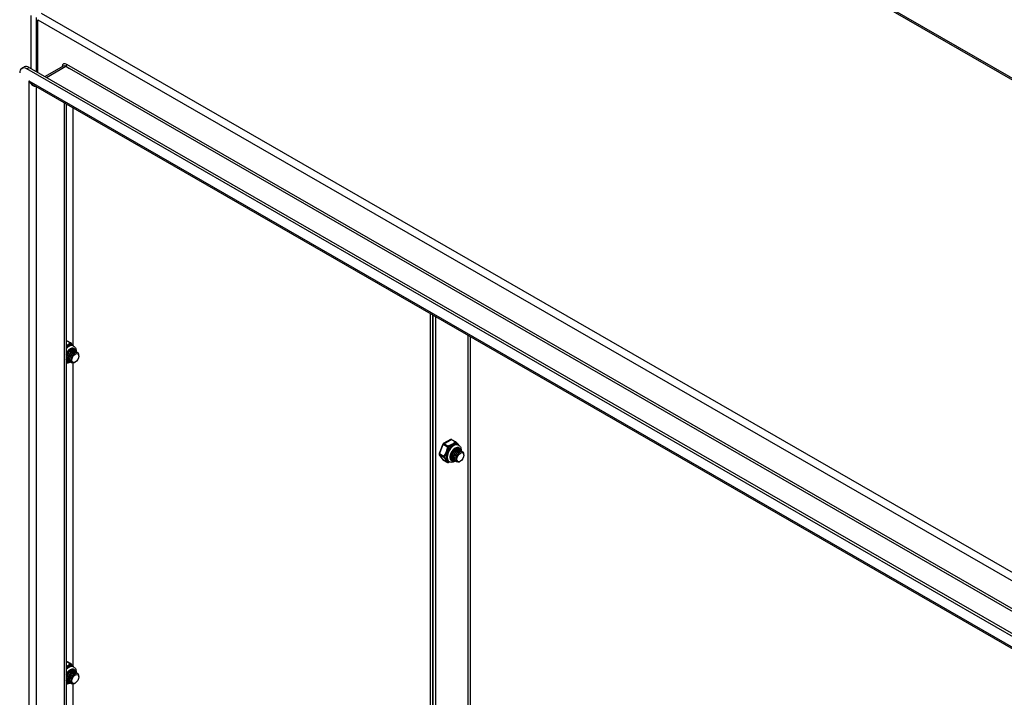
# Model space of a CAD drawing. Header units: inches. Extents: x 18 to 430, y 47 to 208.
# Tile 106 of 108: x 391 to 411, y 167 to 181. Entities that reach past the tile are written whole.
import ezdxf

# ---------------------------------------------------------------- set-up
doc = ezdxf.new("R2010")
doc.units = ezdxf.units.IN
doc.header["$MEASUREMENT"] = 0
doc.layers.add('Visible Edges(ANSI)', color=7, linetype='Continuous', lineweight=25)
doc.layers.add('Visible Tangent Edges(ANSI)', color=7, linetype='Continuous', lineweight=25)

msp = doc.modelspace()

# ---------------------------------------------------------------- linework, layer by layer
at = {"layer": 'Visible Edges(ANSI)'}
for p, q in [((400.269, 185.436), (429.828, 168.414)), ((391.776, 179.492), (391.776, 180.544)), ((391.49, 179.555), (391.538, 179.582)), ((420.284, 163.02), (391.588, 179.545)), ((391.636, 179.573), (420.332, 163.048)), ((392.298, 179.6), (391.944, 179.396)), ((420.198, 162.827), (391.715, 179.229)), ((392.354, 178.861), (392.354, 154.841)), ((392.49, 174.152), (392.49, 178.783)), ((399.465, 159.992), (399.465, 174.767)), ((399.513, 174.739), (399.513, 159.965)), ((399.513, 159.965), (399.513, 174.739)), ((399.561, 174.711), (399.561, 159.937)), ((392.364, 174.249), (392.448, 174.201)), ((392.487, 174.146), (392.501, 174.138)), ((392.367, 173.91), (392.367, 173.924)), ((392.395, 173.894), (392.395, 173.908)), ((392.423, 173.877), (392.423, 173.892)), ((392.434, 174.046), (392.447, 174.053)), ((392.462, 174.03), (392.475, 174.037)), ((392.49, 174.014), (392.502, 174.021)), ((392.497, 174.058), (392.5, 174.057)), ((392.518, 173.998), (392.528, 174.003)), ((392.525, 174.042), (392.528, 174.041)), ((392.553, 174.026), (392.556, 174.025)), ((392.603, 173.942), (392.603, 173.958)), ((392.361, 173.849), (392.354, 173.853)), ((392.367, 173.865), (392.37, 173.863)), ((392.395, 173.849), (392.398, 173.847)), ((392.423, 173.833), (392.426, 173.831)), ((392.451, 173.869), (392.451, 173.876)), ((392.451, 173.817), (392.454, 173.815)), ((392.49, 167.892), (392.49, 173.81)), ((392.535, 173.824), (392.531, 173.822)), ((399.706, 172.224), (399.635, 172.04)), ((399.858, 172.317), (399.715, 172.234)), ((399.878, 172.317), (399.961, 172.269)), ((400.001, 172.213), (400.015, 172.205)), ((399.637, 172.022), (399.709, 171.92)), ((399.853, 171.993), (399.853, 172.004)), ((399.881, 171.977), (399.881, 171.991)), ((399.909, 171.961), (399.909, 171.975)), ((399.948, 172.113), (399.96, 172.12)), ((399.976, 172.097), (399.988, 172.104)), ((399.983, 172.142), (399.986, 172.14)), ((400.004, 172.081), (400.016, 172.088)), ((400.011, 172.126), (400.014, 172.124)), ((400.032, 172.065), (400.041, 172.071)), ((400.039, 172.11), (400.042, 172.108)), ((400.067, 172.094), (400.069, 172.092)), ((400.116, 172.01), (400.116, 172.026)), ((399.715, 171.914), (399.799, 171.866)), ((399.814, 171.889), (399.828, 171.881)), ((399.853, 171.948), (399.856, 171.947)), ((399.881, 171.932), (399.884, 171.931)), ((399.909, 171.916), (399.912, 171.915)), ((399.937, 171.945), (399.937, 171.959)), ((399.937, 171.9), (399.94, 171.899)), ((399.965, 171.936), (399.965, 171.943)), ((399.965, 171.884), (399.967, 171.883)), ((400.048, 171.892), (400.044, 171.889)), ((392.364, 167.99), (392.448, 167.942)), ((392.434, 167.786), (392.447, 167.794)), ((392.462, 167.77), (392.475, 167.778)), ((392.469, 167.815), (392.472, 167.813)), ((392.487, 167.886), (392.501, 167.878)), ((392.49, 167.754), (392.502, 167.761)), ((392.497, 167.799), (392.5, 167.797)), ((392.518, 167.738), (392.528, 167.744)), ((392.525, 167.783), (392.528, 167.781)), ((392.553, 167.767), (392.556, 167.765)), ((392.361, 167.589), (392.354, 167.594)), ((392.367, 167.65), (392.367, 167.664)), ((392.367, 167.606), (392.37, 167.604)), ((392.395, 167.634), (392.395, 167.648)), ((392.395, 167.589), (392.398, 167.588)), ((392.423, 167.618), (392.423, 167.632)), ((392.423, 167.573), (392.426, 167.572)), ((392.451, 167.609), (392.451, 167.616)), ((392.451, 167.557), (392.454, 167.556)), ((392.49, 161.633), (392.49, 167.551)), ((392.535, 167.565), (392.531, 167.562)), ((392.603, 167.683), (392.603, 167.699))]:
    msp.add_line(p, q, dxfattribs=at)
at = {"layer": 'Visible Edges(ANSI)', "flags": 128}
for points in [[(392.354, 173.981), (392.361, 173.994), (392.368, 174.007), (392.377, 174.02), (392.386, 174.031), (392.395, 174.042), (392.405, 174.052), (392.415, 174.061), (392.425, 174.069), (392.436, 174.075), (392.446, 174.08), (392.455, 174.083), (392.464, 174.085), (392.473, 174.086), (392.481, 174.085), (392.488, 174.083), (392.494, 174.081)], [(392.454, 174.196), (392.458, 174.19), (392.464, 174.183), (392.476, 174.168), (392.489, 174.153), (392.495, 174.146), (392.5, 174.138)], [(392.501, 174.138), (392.514, 174.129), (392.526, 174.117), (392.535, 174.104), (392.542, 174.09), (392.547, 174.075), (392.55, 174.059), (392.551, 174.043), (392.551, 174.027)], [(392.434, 174.046), (392.43, 174.043), (392.426, 174.04), (392.421, 174.037), (392.417, 174.033), (392.413, 174.029), (392.409, 174.025), (392.405, 174.021), (392.401, 174.016), (392.398, 174.011), (392.394, 174.006), (392.391, 174), (392.387, 173.995), (392.384, 173.989), (392.382, 173.983), (392.379, 173.977), (392.377, 173.971), (392.374, 173.965), (392.373, 173.959), (392.371, 173.953), (392.37, 173.947), (392.369, 173.941), (392.368, 173.935), (392.368, 173.93), (392.367, 173.924)], [(392.497, 174.058), (392.49, 174.062), (392.481, 174.063), (392.472, 174.063), (392.463, 174.06), (392.453, 174.056), (392.443, 174.051), (392.432, 174.043), (392.422, 174.034), (392.413, 174.024), (392.404, 174.013), (392.396, 174), (392.388, 173.987), (392.382, 173.973), (392.376, 173.959), (392.372, 173.945), (392.369, 173.931), (392.368, 173.917), (392.368, 173.904), (392.369, 173.892), (392.372, 173.881), (392.376, 173.871), (392.381, 173.862), (392.388, 173.855), (392.395, 173.849)], [(392.412, 173.842), (392.401, 173.846), (392.392, 173.851), (392.385, 173.859), (392.378, 173.869), (392.374, 173.881), (392.371, 173.894), (392.37, 173.908), (392.371, 173.924), (392.374, 173.939), (392.378, 173.956), (392.384, 173.972), (392.392, 173.987), (392.4, 174.002), (392.41, 174.016), (392.421, 174.028), (392.432, 174.039), (392.444, 174.048), (392.455, 174.054), (392.466, 174.059), (392.477, 174.061), (392.487, 174.061), (392.497, 174.058), (392.504, 174.054), (392.511, 174.047)], [(392.525, 174.042), (392.518, 174.045), (392.509, 174.047), (392.5, 174.046), (392.491, 174.044), (392.481, 174.04), (392.47, 174.035), (392.46, 174.027), (392.45, 174.018), (392.441, 174.008), (392.432, 173.997), (392.423, 173.984), (392.416, 173.971), (392.409, 173.957), (392.404, 173.943), (392.4, 173.929), (392.397, 173.915), (392.396, 173.901), (392.395, 173.888), (392.397, 173.876), (392.399, 173.865), (392.403, 173.854), (392.409, 173.846), (392.415, 173.839), (392.423, 173.833)], [(392.462, 174.03), (392.458, 174.027), (392.454, 174.024), (392.449, 174.021), (392.445, 174.017), (392.441, 174.013), (392.437, 174.009), (392.433, 174.005), (392.429, 174), (392.425, 173.995), (392.422, 173.99), (392.418, 173.984), (392.415, 173.979), (392.412, 173.973), (392.409, 173.967), (392.407, 173.961), (392.404, 173.955), (392.402, 173.949), (392.4, 173.943), (392.399, 173.937), (392.398, 173.931), (392.397, 173.925), (392.396, 173.919), (392.395, 173.914), (392.395, 173.908)], [(392.44, 173.826), (392.429, 173.83), (392.42, 173.835), (392.412, 173.843), (392.406, 173.853), (392.402, 173.865), (392.399, 173.878), (392.398, 173.892), (392.399, 173.907), (392.402, 173.923), (392.406, 173.94), (392.412, 173.956), (392.42, 173.971), (392.428, 173.986), (392.438, 174), (392.449, 174.012), (392.46, 174.023), (392.471, 174.032), (392.483, 174.038), (392.494, 174.043), (392.505, 174.045), (392.515, 174.045), (392.524, 174.042), (392.532, 174.038), (392.539, 174.031)], [(392.553, 174.026), (392.545, 174.029), (392.537, 174.031), (392.528, 174.03), (392.518, 174.028), (392.508, 174.024), (392.498, 174.018), (392.488, 174.011), (392.478, 174.002), (392.469, 173.992), (392.46, 173.981), (392.451, 173.968), (392.444, 173.955), (392.437, 173.941), (392.432, 173.927), (392.428, 173.913), (392.425, 173.899), (392.423, 173.885), (392.423, 173.872), (392.425, 173.86), (392.427, 173.849), (392.431, 173.838), (392.437, 173.83), (392.443, 173.823), (392.451, 173.817)], [(392.49, 174.014), (392.486, 174.011), (392.481, 174.008), (392.477, 174.005), (392.473, 174.001), (392.469, 173.997), (392.465, 173.993), (392.461, 173.989), (392.457, 173.984), (392.453, 173.979), (392.45, 173.974), (392.446, 173.968), (392.443, 173.963), (392.44, 173.957), (392.437, 173.951), (392.435, 173.945), (392.432, 173.939), (392.43, 173.933), (392.428, 173.927), (392.427, 173.921), (392.425, 173.915), (392.424, 173.909), (392.424, 173.903), (392.423, 173.898), (392.423, 173.892)], [(392.495, 173.811), (392.481, 173.809), (392.469, 173.81), (392.457, 173.814), (392.447, 173.82), (392.439, 173.829), (392.432, 173.84), (392.428, 173.854), (392.426, 173.869), (392.426, 173.886), (392.429, 173.903), (392.433, 173.921), (392.44, 173.939), (392.448, 173.956), (392.458, 173.972), (392.469, 173.987), (392.481, 174), (392.493, 174.011), (392.506, 174.02), (392.519, 174.026), (392.531, 174.029), (392.542, 174.029), (392.552, 174.026), (392.561, 174.021), (392.568, 174.013)], [(392.6, 173.981), (392.595, 173.993), (392.588, 174.003), (392.579, 174.009), (392.568, 174.013), (392.556, 174.013), (392.543, 174.01), (392.529, 174.004), (392.515, 173.995), (392.501, 173.983), (392.489, 173.968), (392.477, 173.952), (392.467, 173.934), (392.46, 173.916), (392.454, 173.897), (392.451, 173.879), (392.451, 173.862), (392.454, 173.846), (392.459, 173.833), (392.467, 173.823), (392.477, 173.815), (392.488, 173.812), (392.502, 173.812), (392.516, 173.815), (392.531, 173.822)], [(392.518, 173.998), (392.514, 173.995), (392.509, 173.992), (392.505, 173.989), (392.501, 173.985), (392.497, 173.981), (392.493, 173.977), (392.489, 173.972), (392.485, 173.968), (392.481, 173.963), (392.478, 173.958), (392.474, 173.952), (392.471, 173.947), (392.468, 173.941), (392.465, 173.935), (392.463, 173.929), (392.46, 173.923), (392.458, 173.917), (392.456, 173.911), (392.455, 173.905), (392.453, 173.899), (392.452, 173.893), (392.452, 173.887), (392.451, 173.882), (392.451, 173.876)], [(392.384, 173.858), (392.382, 173.859), (392.381, 173.859), (392.379, 173.859), (392.378, 173.86), (392.377, 173.86), (392.375, 173.861), (392.374, 173.862), (392.372, 173.862), (392.371, 173.863), (392.37, 173.864), (392.368, 173.865), (392.367, 173.865), (392.366, 173.866), (392.365, 173.867), (392.364, 173.868), (392.362, 173.869), (392.361, 173.87), (392.36, 173.871), (392.359, 173.872), (392.358, 173.873), (392.357, 173.875), (392.356, 173.876), (392.355, 173.877), (392.354, 173.879)], [(392.354, 173.876), (392.355, 173.876), (392.355, 173.875), (392.356, 173.875), (392.356, 173.874), (392.357, 173.874), (392.357, 173.873), (392.358, 173.872), (392.358, 173.872), (392.359, 173.871), (392.359, 173.871), (392.36, 173.871), (392.36, 173.87), (392.361, 173.87), (392.361, 173.869), (392.362, 173.869), (392.363, 173.868), (392.363, 173.868), (392.364, 173.867), (392.364, 173.867), (392.365, 173.867), (392.366, 173.866), (392.366, 173.866), (392.367, 173.865), (392.367, 173.865)], [(392.437, 173.827), (392.427, 173.821), (392.418, 173.816), (392.407, 173.811), (392.397, 173.807), (392.387, 173.805), (392.376, 173.803), (392.365, 173.802), (392.354, 173.802)], [(399.967, 172.263), (399.972, 172.257), (399.978, 172.25), (399.99, 172.235), (400.003, 172.221), (400.009, 172.213), (400.014, 172.206)], [(400.015, 172.205), (400.028, 172.196), (400.039, 172.184), (400.048, 172.171), (400.055, 172.157), (400.06, 172.142), (400.064, 172.127), (400.065, 172.111), (400.065, 172.094)], [(399.874, 171.916), (399.869, 171.919), (399.864, 171.924), (399.86, 171.93), (399.857, 171.936), (399.854, 171.944), (399.852, 171.953), (399.85, 171.962), (399.85, 171.972), (399.85, 171.983), (399.852, 171.995), (399.854, 172.007), (399.857, 172.019), (399.861, 172.031), (399.866, 172.044), (399.872, 172.056), (399.878, 172.068), (399.885, 172.08), (399.893, 172.091), (399.901, 172.101), (399.91, 172.111), (399.919, 172.12), (399.928, 172.128), (399.937, 172.135), (399.947, 172.141), (399.956, 172.145), (399.965, 172.149), (399.973, 172.152), (399.981, 172.153), (399.989, 172.153), (399.996, 172.152), (400.002, 172.151), (400.008, 172.148)], [(399.854, 172.008), (399.854, 172.003), (399.853, 171.999), (399.853, 171.995), (399.853, 171.991), (399.853, 171.987), (399.854, 171.983), (399.854, 171.979), (399.855, 171.975), (399.855, 171.972), (399.856, 171.968), (399.857, 171.965), (399.858, 171.961), (399.86, 171.958), (399.861, 171.955), (399.862, 171.952), (399.864, 171.949), (399.866, 171.947), (399.868, 171.944), (399.87, 171.942), (399.872, 171.94), (399.874, 171.938), (399.876, 171.936), (399.879, 171.934), (399.881, 171.932)], [(399.898, 171.926), (399.893, 171.927), (399.889, 171.928), (399.885, 171.93), (399.881, 171.933), (399.877, 171.935), (399.874, 171.938), (399.871, 171.942), (399.868, 171.946), (399.866, 171.95), (399.863, 171.954), (399.861, 171.959), (399.86, 171.964), (399.858, 171.969), (399.857, 171.975), (399.857, 171.981), (399.856, 171.987), (399.856, 171.993), (399.856, 171.999), (399.857, 172.006), (399.858, 172.012), (399.859, 172.019), (399.86, 172.026), (399.862, 172.033), (399.864, 172.039)], [(400.011, 172.126), (400.003, 172.129), (399.995, 172.13), (399.986, 172.13), (399.976, 172.128), (399.966, 172.124), (399.956, 172.118), (399.946, 172.111), (399.936, 172.102), (399.927, 172.091), (399.918, 172.08), (399.909, 172.068), (399.902, 172.055), (399.895, 172.041), (399.89, 172.027), (399.886, 172.012), (399.883, 171.998), (399.881, 171.985), (399.881, 171.972), (399.883, 171.959), (399.885, 171.948), (399.889, 171.938), (399.895, 171.929), (399.901, 171.922), (399.909, 171.916)], [(399.948, 172.113), (399.944, 172.11), (399.939, 172.108), (399.935, 172.104), (399.931, 172.101), (399.927, 172.097), (399.923, 172.092), (399.919, 172.088), (399.915, 172.083), (399.911, 172.078), (399.908, 172.073), (399.904, 172.068), (399.901, 172.062), (399.898, 172.056), (399.895, 172.051), (399.893, 172.045), (399.89, 172.039), (399.888, 172.033), (399.886, 172.027), (399.885, 172.021), (399.883, 172.015), (399.882, 172.009), (399.882, 172.003), (399.881, 171.997), (399.881, 171.991)], [(399.925, 171.91), (399.915, 171.913), (399.906, 171.919), (399.898, 171.927), (399.892, 171.936), (399.888, 171.948), (399.885, 171.961), (399.884, 171.976), (399.885, 171.991), (399.888, 172.007), (399.892, 172.023), (399.898, 172.039), (399.905, 172.055), (399.914, 172.07), (399.924, 172.083), (399.935, 172.096), (399.946, 172.106), (399.957, 172.115), (399.969, 172.122), (399.98, 172.126), (399.991, 172.128), (400.001, 172.128), (400.01, 172.126), (400.018, 172.121), (400.025, 172.114)], [(400.039, 172.11), (400.031, 172.113), (400.023, 172.114), (400.014, 172.114), (400.004, 172.112), (399.994, 172.108), (399.984, 172.102), (399.974, 172.094), (399.964, 172.086), (399.954, 172.075), (399.945, 172.064), (399.937, 172.052), (399.93, 172.038), (399.923, 172.025), (399.918, 172.011), (399.914, 171.996), (399.911, 171.982), (399.909, 171.969), (399.909, 171.955), (399.91, 171.943), (399.913, 171.932), (399.917, 171.922), (399.923, 171.913), (399.929, 171.906), (399.937, 171.9)], [(399.976, 172.097), (399.972, 172.094), (399.967, 172.091), (399.963, 172.088), (399.959, 172.085), (399.955, 172.081), (399.951, 172.076), (399.947, 172.072), (399.943, 172.067), (399.939, 172.062), (399.936, 172.057), (399.932, 172.052), (399.929, 172.046), (399.926, 172.04), (399.923, 172.035), (399.921, 172.029), (399.918, 172.023), (399.916, 172.017), (399.914, 172.011), (399.913, 172.005), (399.911, 171.999), (399.91, 171.993), (399.91, 171.987), (399.909, 171.981), (399.909, 171.975)], [(399.953, 171.894), (399.943, 171.897), (399.934, 171.903), (399.926, 171.911), (399.92, 171.92), (399.915, 171.932), (399.913, 171.945), (399.912, 171.959), (399.913, 171.975), (399.915, 171.991), (399.92, 172.007), (399.926, 172.023), (399.933, 172.039), (399.942, 172.053), (399.952, 172.067), (399.962, 172.08), (399.974, 172.09), (399.985, 172.099), (399.997, 172.106), (400.008, 172.11), (400.019, 172.112), (400.029, 172.112), (400.038, 172.11), (400.046, 172.105), (400.053, 172.098)], [(400.067, 172.094), (400.059, 172.097), (400.051, 172.098), (400.042, 172.098), (400.032, 172.096), (400.022, 172.092), (400.012, 172.086), (400.002, 172.078), (399.992, 172.07), (399.982, 172.059), (399.973, 172.048), (399.965, 172.036), (399.957, 172.022), (399.951, 172.009), (399.946, 171.995), (399.941, 171.98), (399.939, 171.966), (399.937, 171.953), (399.937, 171.939), (399.938, 171.927), (399.941, 171.916), (399.945, 171.906), (399.95, 171.897), (399.957, 171.89), (399.965, 171.884)], [(400.004, 172.081), (399.999, 172.078), (399.995, 172.075), (399.991, 172.072), (399.987, 172.068), (399.983, 172.065), (399.978, 172.06), (399.975, 172.056), (399.971, 172.051), (399.967, 172.046), (399.963, 172.041), (399.96, 172.036), (399.957, 172.03), (399.954, 172.024), (399.951, 172.019), (399.948, 172.013), (399.946, 172.007), (399.944, 172.001), (399.942, 171.995), (399.94, 171.989), (399.939, 171.983), (399.938, 171.977), (399.937, 171.971), (399.937, 171.965), (399.937, 171.959)], [(400.009, 171.879), (399.995, 171.876), (399.982, 171.877), (399.971, 171.881), (399.961, 171.887), (399.953, 171.896), (399.946, 171.908), (399.942, 171.921), (399.94, 171.936), (399.94, 171.953), (399.942, 171.97), (399.947, 171.988), (399.953, 172.006), (399.962, 172.023), (399.971, 172.04), (399.982, 172.054), (399.994, 172.068), (400.007, 172.079), (400.02, 172.087), (400.032, 172.093), (400.044, 172.096), (400.056, 172.096), (400.066, 172.094), (400.075, 172.088), (400.081, 172.08)], [(399.945, 172.14), (399.948, 172.141), (399.951, 172.142), (399.953, 172.143), (399.956, 172.143), (399.958, 172.144), (399.961, 172.144), (399.963, 172.145), (399.966, 172.145), (399.968, 172.145), (399.971, 172.145), (399.973, 172.144), (399.975, 172.144), (399.977, 172.144), (399.979, 172.143), (399.981, 172.142), (399.983, 172.141), (399.985, 172.14), (399.987, 172.139), (399.989, 172.138), (399.991, 172.137), (399.992, 172.135), (399.994, 172.134), (399.995, 172.132), (399.997, 172.13)], [(399.983, 172.142), (399.982, 172.142), (399.981, 172.143), (399.98, 172.143), (399.979, 172.144), (399.978, 172.144), (399.977, 172.144), (399.976, 172.145), (399.975, 172.145), (399.974, 172.145), (399.973, 172.146), (399.972, 172.146), (399.971, 172.146), (399.969, 172.146), (399.968, 172.146), (399.967, 172.146), (399.966, 172.146), (399.965, 172.146), (399.964, 172.146), (399.962, 172.146), (399.961, 172.146), (399.96, 172.146), (399.959, 172.146), (399.958, 172.146), (399.956, 172.146)], [(400.114, 172.048), (400.109, 172.06), (400.102, 172.07), (400.093, 172.077), (400.082, 172.08), (400.07, 172.081), (400.056, 172.078), (400.043, 172.071), (400.029, 172.062), (400.015, 172.05), (400.002, 172.036), (399.991, 172.019), (399.981, 172.002), (399.973, 171.983), (399.968, 171.964), (399.965, 171.946), (399.965, 171.929), (399.968, 171.913), (399.973, 171.9), (399.98, 171.89), (399.99, 171.883), (400.002, 171.879), (400.015, 171.879), (400.03, 171.882), (400.044, 171.889)], [(400.032, 172.065), (400.027, 172.062), (400.023, 172.059), (400.019, 172.056), (400.015, 172.052), (400.01, 172.048), (400.006, 172.044), (400.002, 172.04), (399.999, 172.035), (399.995, 172.03), (399.991, 172.025), (399.988, 172.02), (399.985, 172.014), (399.982, 172.008), (399.979, 172.003), (399.976, 171.997), (399.974, 171.991), (399.972, 171.985), (399.97, 171.979), (399.968, 171.973), (399.967, 171.966), (399.966, 171.961), (399.965, 171.955), (399.965, 171.949), (399.965, 171.943)], [(399.84, 171.875), (399.828, 171.87), (399.817, 171.865)], [(399.951, 171.894), (399.936, 171.886), (399.922, 171.879), (399.906, 171.873), (399.891, 171.87), (399.875, 171.869), (399.859, 171.87), (399.843, 171.874), (399.828, 171.881)], [(399.852, 171.949), (399.852, 171.949), (399.852, 171.949), (399.853, 171.949), (399.853, 171.949), (399.853, 171.949), (399.853, 171.949), (399.853, 171.949), (399.853, 171.949), (399.853, 171.949), (399.853, 171.949), (399.853, 171.949), (399.853, 171.949), (399.853, 171.949), (399.853, 171.949), (399.853, 171.949), (399.853, 171.949), (399.853, 171.949), (399.853, 171.949), (399.853, 171.949), (399.853, 171.949), (399.853, 171.948), (399.853, 171.948), (399.853, 171.948), (399.853, 171.948)], [(399.87, 171.942), (399.869, 171.942), (399.868, 171.942), (399.867, 171.942), (399.867, 171.942), (399.866, 171.943), (399.865, 171.943), (399.864, 171.943), (399.864, 171.943), (399.863, 171.944), (399.862, 171.944), (399.861, 171.944), (399.861, 171.945), (399.86, 171.945), (399.859, 171.945), (399.858, 171.946), (399.858, 171.946), (399.857, 171.946), (399.856, 171.947), (399.856, 171.947), (399.855, 171.947), (399.854, 171.948), (399.854, 171.948), (399.853, 171.949), (399.852, 171.949)], [(392.454, 167.936), (392.458, 167.93), (392.464, 167.923), (392.476, 167.909), (392.489, 167.894), (392.495, 167.886), (392.5, 167.879)], [(392.354, 167.721), (392.361, 167.735), (392.368, 167.748), (392.377, 167.76), (392.386, 167.772), (392.395, 167.783), (392.405, 167.793), (392.415, 167.801), (392.425, 167.809), (392.436, 167.815), (392.446, 167.82), (392.455, 167.824), (392.464, 167.826), (392.473, 167.826), (392.481, 167.826), (392.488, 167.824), (392.494, 167.821)], [(392.434, 167.786), (392.43, 167.784), (392.426, 167.781), (392.421, 167.777), (392.417, 167.774), (392.413, 167.77), (392.409, 167.766), (392.405, 167.761), (392.401, 167.756), (392.398, 167.751), (392.394, 167.746), (392.391, 167.741), (392.387, 167.735), (392.384, 167.73), (392.382, 167.724), (392.379, 167.718), (392.377, 167.712), (392.374, 167.706), (392.373, 167.7), (392.371, 167.694), (392.37, 167.688), (392.369, 167.682), (392.368, 167.676), (392.368, 167.67), (392.367, 167.665)], [(392.497, 167.799), (392.49, 167.802), (392.481, 167.803), (392.472, 167.803), (392.463, 167.801), (392.453, 167.797), (392.443, 167.791), (392.432, 167.784), (392.422, 167.775), (392.413, 167.765), (392.404, 167.753), (392.396, 167.741), (392.388, 167.728), (392.382, 167.714), (392.376, 167.7), (392.372, 167.686), (392.369, 167.672), (392.368, 167.658), (392.368, 167.645), (392.369, 167.632), (392.372, 167.621), (392.376, 167.611), (392.381, 167.602), (392.388, 167.595), (392.395, 167.589)], [(392.412, 167.583), (392.401, 167.586), (392.392, 167.592), (392.385, 167.6), (392.378, 167.61), (392.374, 167.621), (392.371, 167.634), (392.37, 167.649), (392.371, 167.664), (392.374, 167.68), (392.378, 167.696), (392.384, 167.712), (392.392, 167.728), (392.4, 167.743), (392.41, 167.756), (392.421, 167.769), (392.432, 167.779), (392.444, 167.788), (392.455, 167.795), (392.466, 167.799), (392.477, 167.802), (392.487, 167.801), (392.497, 167.799), (392.504, 167.794), (392.511, 167.787)], [(392.525, 167.783), (392.518, 167.786), (392.509, 167.787), (392.5, 167.787), (392.491, 167.785), (392.481, 167.781), (392.47, 167.775), (392.46, 167.768), (392.45, 167.759), (392.441, 167.749), (392.432, 167.737), (392.423, 167.725), (392.416, 167.712), (392.409, 167.698), (392.404, 167.684), (392.4, 167.67), (392.397, 167.655), (392.396, 167.642), (392.395, 167.629), (392.397, 167.616), (392.399, 167.605), (392.403, 167.595), (392.409, 167.586), (392.415, 167.579), (392.423, 167.573)], [(392.462, 167.77), (392.458, 167.768), (392.454, 167.765), (392.449, 167.761), (392.445, 167.758), (392.441, 167.754), (392.437, 167.75), (392.433, 167.745), (392.429, 167.74), (392.425, 167.735), (392.422, 167.73), (392.418, 167.725), (392.415, 167.719), (392.412, 167.714), (392.409, 167.708), (392.407, 167.702), (392.404, 167.696), (392.402, 167.69), (392.4, 167.684), (392.399, 167.678), (392.398, 167.672), (392.397, 167.666), (392.396, 167.66), (392.395, 167.654), (392.395, 167.648)], [(392.44, 167.567), (392.429, 167.57), (392.42, 167.576), (392.412, 167.584), (392.406, 167.593), (392.402, 167.605), (392.399, 167.618), (392.398, 167.633), (392.399, 167.648), (392.402, 167.664), (392.406, 167.68), (392.412, 167.696), (392.42, 167.712), (392.428, 167.727), (392.438, 167.74), (392.449, 167.753), (392.46, 167.763), (392.471, 167.772), (392.483, 167.779), (392.494, 167.783), (392.505, 167.786), (392.515, 167.785), (392.524, 167.783), (392.532, 167.778), (392.539, 167.771)], [(392.553, 167.767), (392.545, 167.77), (392.537, 167.771), (392.528, 167.771), (392.518, 167.769), (392.508, 167.765), (392.498, 167.759), (392.488, 167.752), (392.478, 167.743), (392.469, 167.733), (392.46, 167.721), (392.451, 167.709), (392.444, 167.696), (392.437, 167.682), (392.432, 167.668), (392.428, 167.653), (392.425, 167.639), (392.423, 167.626), (392.423, 167.613), (392.425, 167.6), (392.427, 167.589), (392.431, 167.579), (392.437, 167.57), (392.443, 167.563), (392.451, 167.557)], [(392.49, 167.754), (392.486, 167.752), (392.481, 167.749), (392.477, 167.745), (392.473, 167.742), (392.469, 167.738), (392.465, 167.733), (392.461, 167.729), (392.457, 167.724), (392.453, 167.719), (392.45, 167.714), (392.446, 167.709), (392.443, 167.703), (392.44, 167.697), (392.437, 167.692), (392.435, 167.686), (392.432, 167.68), (392.43, 167.674), (392.428, 167.668), (392.427, 167.662), (392.425, 167.656), (392.424, 167.65), (392.424, 167.644), (392.423, 167.638), (392.423, 167.632)], [(392.495, 167.552), (392.481, 167.55), (392.469, 167.55), (392.457, 167.554), (392.447, 167.56), (392.439, 167.569), (392.432, 167.581), (392.428, 167.594), (392.426, 167.61), (392.426, 167.626), (392.429, 167.644), (392.433, 167.661), (392.44, 167.679), (392.448, 167.696), (392.458, 167.713), (392.469, 167.728), (392.481, 167.741), (392.493, 167.752), (392.506, 167.76), (392.519, 167.766), (392.531, 167.769), (392.542, 167.769), (392.552, 167.767), (392.561, 167.761), (392.568, 167.753)], [(392.432, 167.813), (392.434, 167.814), (392.437, 167.815), (392.44, 167.816), (392.442, 167.816), (392.445, 167.817), (392.447, 167.817), (392.45, 167.818), (392.452, 167.818), (392.455, 167.818), (392.457, 167.818), (392.459, 167.818), (392.461, 167.817), (392.464, 167.817), (392.466, 167.816), (392.468, 167.815), (392.47, 167.814), (392.472, 167.814), (392.474, 167.812), (392.475, 167.811), (392.477, 167.81), (392.479, 167.808), (392.48, 167.807), (392.482, 167.805), (392.483, 167.803)], [(392.469, 167.815), (392.468, 167.815), (392.467, 167.816), (392.466, 167.816), (392.465, 167.817), (392.464, 167.817), (392.463, 167.818), (392.462, 167.818), (392.461, 167.818), (392.46, 167.818), (392.459, 167.819), (392.458, 167.819), (392.457, 167.819), (392.456, 167.819), (392.455, 167.819), (392.453, 167.819), (392.452, 167.819), (392.451, 167.819), (392.45, 167.819), (392.449, 167.819), (392.447, 167.819), (392.446, 167.819), (392.445, 167.819), (392.444, 167.819), (392.443, 167.819)], [(392.6, 167.721), (392.595, 167.733), (392.588, 167.743), (392.579, 167.75), (392.568, 167.753), (392.556, 167.754), (392.543, 167.751), (392.529, 167.745), (392.515, 167.735), (392.501, 167.723), (392.489, 167.709), (392.477, 167.692), (392.467, 167.675), (392.46, 167.656), (392.454, 167.637), (392.451, 167.619), (392.451, 167.602), (392.454, 167.587), (392.459, 167.573), (392.467, 167.563), (392.477, 167.556), (392.488, 167.552), (392.502, 167.552), (392.516, 167.555), (392.531, 167.562)], [(392.501, 167.878), (392.514, 167.869), (392.526, 167.858), (392.535, 167.845), (392.542, 167.83), (392.547, 167.815), (392.55, 167.8), (392.551, 167.784), (392.551, 167.768)], [(392.384, 167.599), (392.382, 167.599), (392.381, 167.599), (392.379, 167.6), (392.378, 167.6), (392.377, 167.601), (392.375, 167.601), (392.374, 167.602), (392.372, 167.603), (392.371, 167.603), (392.37, 167.604), (392.368, 167.605), (392.367, 167.606), (392.366, 167.607), (392.365, 167.608), (392.364, 167.609), (392.362, 167.61), (392.361, 167.611), (392.36, 167.612), (392.359, 167.613), (392.358, 167.614), (392.357, 167.615), (392.356, 167.616), (392.355, 167.618), (392.354, 167.619)], [(392.354, 167.617), (392.355, 167.616), (392.355, 167.616), (392.356, 167.615), (392.356, 167.615), (392.357, 167.614), (392.357, 167.613), (392.358, 167.613), (392.358, 167.612), (392.359, 167.612), (392.359, 167.611), (392.36, 167.611), (392.36, 167.61), (392.361, 167.61), (392.361, 167.61), (392.362, 167.609), (392.363, 167.609), (392.363, 167.608), (392.364, 167.608), (392.364, 167.607), (392.365, 167.607), (392.366, 167.607), (392.366, 167.606), (392.367, 167.606), (392.367, 167.606)], [(392.356, 167.615), (392.356, 167.615), (392.356, 167.615), (392.356, 167.615), (392.356, 167.615), (392.356, 167.615), (392.356, 167.615), (392.355, 167.615), (392.355, 167.615), (392.355, 167.615), (392.355, 167.615), (392.355, 167.615), (392.355, 167.615), (392.355, 167.615), (392.355, 167.615), (392.355, 167.615), (392.355, 167.615), (392.355, 167.615), (392.355, 167.615), (392.355, 167.615), (392.355, 167.615), (392.355, 167.615), (392.354, 167.615), (392.354, 167.615), (392.354, 167.615)], [(392.437, 167.567), (392.427, 167.561), (392.418, 167.556), (392.407, 167.552), (392.397, 167.548), (392.387, 167.545), (392.376, 167.543), (392.365, 167.542), (392.354, 167.542)], [(392.518, 167.738), (392.514, 167.736), (392.509, 167.733), (392.505, 167.729), (392.501, 167.726), (392.497, 167.722), (392.493, 167.717), (392.489, 167.713), (392.485, 167.708), (392.481, 167.703), (392.478, 167.698), (392.474, 167.693), (392.471, 167.687), (392.468, 167.681), (392.465, 167.676), (392.463, 167.67), (392.46, 167.664), (392.458, 167.658), (392.456, 167.652), (392.455, 167.646), (392.453, 167.64), (392.452, 167.634), (392.452, 167.628), (392.451, 167.622), (392.451, 167.616)]]:
    msp.add_lwpolyline(points, dxfattribs=at)
at = {"layer": 'Visible Edges(ANSI)'}
for centre, start, end in [((392.354, 174.232), 60.064, 89.354), ((392.438, 174.184), 36.716, 60.064), ((399.725, 172.217), 119.936, 158.8021), ((399.868, 172.3), 60.064, 119.936), ((399.951, 172.251), 36.716, 60.064), ((399.653, 172.033), 158.8021, 215.0271), ((399.725, 171.931), 215.0271, 240.064), ((399.808, 171.883), 240.064, 297.2321), ((392.354, 167.973), 60.064, 89.354), ((392.438, 167.925), 36.716, 60.064)]:
    msp.add_arc(centre, 0.0197, start, end, dxfattribs=at)
for centre, major_axis, start_param, end_param in [((391.588, 179.384), (-0.098, 0.171), 5.499721, 7.070517), ((391.636, 179.412), (-0.098, 0.171), 5.499721, 6.283185), ((392.419, 173.969), (0.067, 0.116), 5.718546, 6.217869), ((392.52, 173.911), (0.058, 0.101), 5.495853, 5.750129), ((392.419, 173.969), (-0.067, -0.116), 0.065316, 0.520508), ((399.933, 172.037), (0.067, 0.116), 5.718546, 6.217869), ((399.905, 172.053), (0.079, 0.136), 5.540636, 5.67712), ((400.034, 171.978), (0.058, 0.101), 5.495853, 5.750129), ((399.933, 172.037), (-0.067, -0.116), 0.065316, 0.520508), ((399.905, 172.053), (0.079, 0.136), 3.747658, 3.892421), ((392.419, 167.71), (0.067, 0.116), 5.718546, 6.217869), ((392.391, 167.726), (0.079, 0.136), 5.540636, 5.67712), ((392.419, 167.71), (-0.067, -0.116), 0.065316, 0.520508), ((392.391, 167.726), (0.079, 0.136), 3.747658, 3.892421), ((392.52, 167.651), (0.058, 0.101), 5.495853, 5.750129)]:
    msp.add_ellipse(centre, major_axis=major_axis, ratio=0.578093, start_param=start_param, end_param=end_param, dxfattribs=at)
for centre in [(392.534, 173.903), (400.048, 171.97), (392.534, 167.643)]:
    msp.add_ellipse(centre, major_axis=(-0.0481, -0.0836), ratio=0.578093, dxfattribs=at)
at = {"layer": 'Visible Tangent Edges(ANSI)'}
for p, q in [((429.779, 168.409), (400.22, 185.431)), ((421.433, 163.604), (391.875, 180.625)), ((391.665, 180.584), (391.665, 179.556)), ((391.805, 180.504), (421.363, 163.482)), ((391.805, 179.476), (391.805, 180.504)), ((391.588, 179.545), (391.636, 179.573)), ((391.973, 179.379), (392.347, 179.595)), ((392.347, 179.595), (392.419, 179.554)), ((420.799, 163.261), (392.369, 179.633)), ((420.706, 163.264), (392.419, 179.554)), ((391.629, 179.312), (420.243, 162.835)), ((391.629, 179.312), (391.629, 154.405)), ((391.769, 179.198), (391.769, 154.512)), ((392.325, 154.832), (392.325, 178.878)), ((400.198, 159.363), (400.198, 174.344)), ((400.242, 174.319), (400.242, 159.363)), ((392.354, 174.248), (392.438, 174.2)), ((399.641, 172.034), (399.713, 172.218)), ((399.713, 172.218), (399.796, 172.17)), ((399.725, 172.233), (399.868, 172.316)), ((399.808, 172.185), (399.725, 172.233)), ((399.868, 172.316), (399.951, 172.268)), ((399.725, 171.986), (399.641, 172.034)), ((399.713, 171.916), (399.641, 172.018)), ((399.641, 172.018), (399.725, 171.97)), ((399.796, 171.868), (399.713, 171.916)), ((392.354, 167.989), (392.438, 167.941))]:
    msp.add_line(p, q, dxfattribs=at)
at = {"layer": 'Visible Tangent Edges(ANSI)', "flags": 128}
for points in [[(392.438, 174.2), (392.434, 174.198), (392.431, 174.195), (392.427, 174.193), (392.424, 174.19), (392.421, 174.188), (392.418, 174.185), (392.415, 174.182), (392.412, 174.18), (392.409, 174.177), (392.406, 174.174), (392.403, 174.172), (392.4, 174.169), (392.397, 174.167), (392.394, 174.164), (392.39, 174.161), (392.387, 174.159), (392.383, 174.157), (392.38, 174.154), (392.376, 174.152), (392.372, 174.15), (392.367, 174.148), (392.363, 174.146), (392.359, 174.144), (392.354, 174.142)], [(392.354, 174.127), (392.359, 174.129), (392.364, 174.132), (392.369, 174.135), (392.373, 174.138), (392.378, 174.14), (392.383, 174.143), (392.387, 174.146), (392.392, 174.148), (392.396, 174.151), (392.4, 174.153), (392.404, 174.156), (392.408, 174.158), (392.412, 174.16), (392.416, 174.162), (392.42, 174.164), (392.424, 174.166), (392.427, 174.168), (392.431, 174.17), (392.435, 174.171), (392.438, 174.173), (392.442, 174.174), (392.445, 174.176), (392.449, 174.177), (392.452, 174.178)], [(392.452, 174.178), (392.454, 174.177), (392.456, 174.176), (392.458, 174.175), (392.46, 174.173), (392.462, 174.172), (392.464, 174.171), (392.466, 174.169), (392.468, 174.168), (392.47, 174.166), (392.472, 174.165), (392.474, 174.163), (392.476, 174.162), (392.478, 174.16), (392.48, 174.158), (392.482, 174.157), (392.484, 174.155), (392.486, 174.153), (392.488, 174.151), (392.49, 174.149), (392.491, 174.147), (392.493, 174.145), (392.495, 174.144), (392.497, 174.141), (392.498, 174.139)], [(399.796, 172.17), (399.794, 172.162), (399.792, 172.154), (399.79, 172.146), (399.788, 172.137), (399.786, 172.129), (399.784, 172.121), (399.783, 172.112), (399.781, 172.104), (399.779, 172.096), (399.777, 172.088), (399.774, 172.08), (399.772, 172.072), (399.768, 172.064), (399.765, 172.057), (399.761, 172.049), (399.757, 172.042), (399.753, 172.035), (399.749, 172.029), (399.744, 172.022), (399.74, 172.015), (399.736, 172.008), (399.732, 172.001), (399.728, 171.993), (399.725, 171.986)], [(399.749, 171.976), (399.751, 171.983), (399.753, 171.99), (399.755, 171.997), (399.758, 172.004), (399.76, 172.011), (399.763, 172.019), (399.766, 172.026), (399.769, 172.034), (399.772, 172.042), (399.776, 172.05), (399.779, 172.058), (399.782, 172.067), (399.786, 172.075), (399.789, 172.084), (399.792, 172.092), (399.795, 172.101), (399.798, 172.109), (399.801, 172.117), (399.805, 172.125), (399.808, 172.133), (399.811, 172.141), (399.814, 172.148), (399.818, 172.155), (399.821, 172.162)], [(399.951, 172.268), (399.946, 172.264), (399.941, 172.26), (399.936, 172.256), (399.931, 172.252), (399.926, 172.248), (399.922, 172.244), (399.917, 172.24), (399.912, 172.235), (399.907, 172.231), (399.902, 172.227), (399.897, 172.224), (399.891, 172.22), (399.885, 172.217), (399.878, 172.214), (399.871, 172.211), (399.864, 172.208), (399.857, 172.205), (399.85, 172.202), (399.843, 172.2), (399.836, 172.197), (399.829, 172.194), (399.822, 172.191), (399.815, 172.188), (399.808, 172.185)], [(399.821, 172.162), (399.827, 172.167), (399.833, 172.171), (399.839, 172.176), (399.845, 172.18), (399.852, 172.184), (399.859, 172.188), (399.865, 172.192), (399.872, 172.196), (399.879, 172.2), (399.886, 172.204), (399.893, 172.208), (399.899, 172.212), (399.906, 172.216), (399.912, 172.219), (399.918, 172.223), (399.924, 172.226), (399.929, 172.229), (399.935, 172.232), (399.94, 172.235), (399.945, 172.237), (399.951, 172.24), (399.956, 172.242), (399.961, 172.244), (399.966, 172.246)], [(399.966, 172.246), (399.968, 172.244), (399.97, 172.243), (399.972, 172.242), (399.974, 172.241), (399.976, 172.239), (399.977, 172.238), (399.979, 172.237), (399.981, 172.235), (399.983, 172.234), (399.985, 172.232), (399.987, 172.231), (399.989, 172.229), (399.991, 172.227), (399.993, 172.226), (399.995, 172.224), (399.997, 172.222), (399.999, 172.22), (400.001, 172.219), (400.003, 172.217), (400.005, 172.215), (400.007, 172.213), (400.009, 172.211), (400.01, 172.209), (400.012, 172.207)], [(399.725, 171.97), (399.728, 171.965), (399.732, 171.96), (399.736, 171.956), (399.74, 171.951), (399.744, 171.946), (399.749, 171.941), (399.753, 171.936), (399.757, 171.931), (399.761, 171.926), (399.765, 171.921), (399.768, 171.917), (399.772, 171.912), (399.774, 171.908), (399.777, 171.904), (399.779, 171.9), (399.781, 171.897), (399.783, 171.893), (399.784, 171.89), (399.786, 171.886), (399.788, 171.883), (399.79, 171.879), (399.792, 171.876), (399.794, 171.872), (399.796, 171.868)], [(399.821, 171.873), (399.818, 171.875), (399.814, 171.877), (399.811, 171.88), (399.808, 171.882), (399.804, 171.885), (399.801, 171.888), (399.798, 171.891), (399.795, 171.894), (399.792, 171.898), (399.789, 171.902), (399.786, 171.906), (399.782, 171.911), (399.779, 171.915), (399.776, 171.92), (399.772, 171.926), (399.769, 171.931), (399.766, 171.937), (399.763, 171.942), (399.76, 171.948), (399.758, 171.954), (399.755, 171.959), (399.753, 171.965), (399.751, 171.97), (399.749, 171.976)], [(399.837, 171.877), (399.836, 171.876), (399.836, 171.876), (399.835, 171.876), (399.834, 171.876), (399.834, 171.876), (399.833, 171.876), (399.832, 171.875), (399.832, 171.875), (399.831, 171.875), (399.83, 171.875), (399.83, 171.875), (399.829, 171.875), (399.828, 171.874), (399.828, 171.874), (399.827, 171.874), (399.826, 171.874), (399.826, 171.874), (399.825, 171.874), (399.825, 171.873), (399.824, 171.873), (399.823, 171.873), (399.823, 171.873), (399.822, 171.873), (399.821, 171.873)], [(392.438, 167.941), (392.434, 167.938), (392.431, 167.936), (392.427, 167.933), (392.424, 167.931), (392.421, 167.928), (392.418, 167.926), (392.415, 167.923), (392.412, 167.92), (392.409, 167.918), (392.406, 167.915), (392.403, 167.912), (392.4, 167.91), (392.397, 167.907), (392.394, 167.904), (392.39, 167.902), (392.387, 167.899), (392.383, 167.897), (392.38, 167.895), (392.376, 167.892), (392.372, 167.89), (392.367, 167.888), (392.363, 167.886), (392.359, 167.884), (392.354, 167.882)], [(392.354, 167.867), (392.359, 167.87), (392.364, 167.873), (392.369, 167.875), (392.373, 167.878), (392.378, 167.881), (392.383, 167.883), (392.387, 167.886), (392.392, 167.889), (392.396, 167.891), (392.4, 167.894), (392.404, 167.896), (392.408, 167.898), (392.412, 167.901), (392.416, 167.903), (392.42, 167.905), (392.424, 167.907), (392.427, 167.908), (392.431, 167.91), (392.435, 167.912), (392.438, 167.913), (392.442, 167.915), (392.445, 167.916), (392.449, 167.917), (392.452, 167.919)], [(392.452, 167.919), (392.454, 167.918), (392.456, 167.916), (392.458, 167.915), (392.46, 167.914), (392.462, 167.913), (392.464, 167.911), (392.466, 167.91), (392.468, 167.908), (392.47, 167.907), (392.472, 167.905), (392.474, 167.904), (392.476, 167.902), (392.478, 167.901), (392.48, 167.899), (392.482, 167.897), (392.484, 167.895), (392.486, 167.894), (392.488, 167.892), (392.49, 167.89), (392.491, 167.888), (392.493, 167.886), (392.495, 167.884), (392.497, 167.882), (392.498, 167.88)]]:
    msp.add_lwpolyline(points, dxfattribs=at)
at = {"layer": 'Visible Tangent Edges(ANSI)'}
for centre, major_axis, ratio, start_param, end_param in [((392.369, 179.526), (-0.065, 0.113), 0.578093, 5.499721, 6.988298), ((392.347, 179.514), (-0.0494, 0.0858), 0.578093, 5.499721, 6.283185), ((392.347, 179.62), (0.0155, 0.0269), 0.578093, 3.925057, 5.495853), ((391.699, 179.353), (0.095, -0.132), 0.494861, 4.660263, 5.447595), ((391.699, 179.353), (0.066, -0.148), 0.494835, 4.763011, 6.227417), ((392.354, 174.232), (0.0098, 0.0171), 0.578093, 0, 0.767518), ((392.394, 173.984), (0.093, 0.162), 0.578093, 0, 1.087676), ((392.408, 173.976), (0.093, 0.162), 0.578093, 0, 1.200229), ((392.436, 173.96), (0.074, 0.128), 0.578093, 5.586953, 7.960387), ((392.436, 173.96), (0.073, 0.126), 0.578093, 5.604861, 7.977379), ((392.438, 174.184), (0.0098, 0.0171), 0.578093, 0, 0.783464), ((392.438, 174.184), (-0.0107, 0.0165), 0.609588, 3.996047, 5.470059), ((392.438, 174.184), (0.0158, 0.0118), 0.754115, 5.139012, 6.283185), ((392.427, 173.965), (0.067, 0.116), 0.578093, 5.752575, 6.283185), ((392.436, 173.96), (-0.073, -0.126), 0.578093, 6.155921, 6.93146), ((392.436, 173.96), (-0.074, -0.128), 0.578093, 6.172913, 6.948591), ((392.427, 173.965), (-0.067, -0.116), 0.578093, 0, 0.525906), ((399.725, 172.217), (-0.0184, 0.0071), 0.209664, 0, 0.938208), ((399.725, 172.217), (0.0098, 0.0171), 0.578093, 0.783464, 1.830662), ((399.725, 172.217), (-0.0098, 0.0171), 0.578093, 5.499721, 6.283185), ((399.908, 172.051), (-0.093, -0.162), 0.578093, 3.141593, 6.283185), ((399.922, 172.043), (0.093, 0.162), 0.578093, 0, 3.141593), ((399.808, 172.169), (-0.0098, -0.0171), 0.578093, 3.925057, 4.972255), ((399.808, 172.169), (-0.0187, 0.0063), 0.17693, 0.929322, 2.403334), ((399.808, 172.169), (0.009, -0.0175), 0.54478, 0.910625, 2.384637), ((399.949, 172.027), (-0.074, -0.128), 0.578093, 2.44536, 6.948591), ((399.949, 172.027), (0.073, 0.126), 0.578093, 5.604861, 10.073053), ((399.868, 172.3), (-0.0098, 0.0171), 0.578093, 5.499721, 6.283185), ((399.868, 172.3), (0.0098, 0.0171), 0.578093, 0, 0.783464), ((399.951, 172.251), (0.0098, 0.0171), 0.578093, 0, 0.783464), ((399.951, 172.251), (-0.0107, 0.0165), 0.609588, 3.996047, 5.470059), ((399.951, 172.251), (0.0158, 0.0118), 0.754115, 5.139012, 6.283185), ((399.653, 172.033), (-0.0184, 0.0071), 0.209664, 0, 0.938208), ((399.653, 172.033), (-0.0161, -0.0113), 0.787757, 0, 0.35258), ((399.653, 172.033), (-0.0098, -0.0171), 0.578093, 4.972255, 6.019452), ((399.737, 171.985), (-0.0098, -0.0171), 0.578093, 4.972255, 6.019452), ((399.737, 171.985), (0.018, -0.008), 0.241739, 4.090324, 5.564336), ((399.737, 171.985), (-0.0158, -0.0118), 0.754115, 0.329838, 1.80385), ((399.941, 172.032), (0.067, 0.116), 0.578093, 5.752575, 6.283185), ((399.725, 171.931), (-0.0161, -0.0113), 0.787757, 0, 0.35258), ((399.725, 171.931), (-0.0098, -0.0171), 0.578093, 6.019452, 6.283185), ((399.808, 171.883), (-0.0165, -0.0107), 0.818923, 0.3797, 1.853712), ((399.808, 171.883), (-0.0098, -0.0171), 0.578093, 6.019452, 6.283185), ((399.808, 171.883), (0.009, -0.0175), 0.54478, 0, 0.717057), ((399.941, 172.032), (-0.067, -0.116), 0.578093, 0, 0.525906), ((392.354, 167.973), (0.0098, 0.0171), 0.578093, 0, 0.767518), ((392.438, 167.925), (0.0098, 0.0171), 0.578093, 0, 0.783464), ((392.438, 167.925), (-0.0107, 0.0165), 0.609588, 3.996047, 5.470059), ((392.438, 167.925), (0.0158, 0.0118), 0.754115, 5.139012, 6.283185), ((392.394, 167.724), (0.093, 0.162), 0.578093, 0, 1.087676), ((392.408, 167.716), (0.093, 0.162), 0.578093, 0, 1.200229), ((392.436, 167.7), (0.074, 0.128), 0.578093, 5.586953, 7.960387), ((392.436, 167.7), (0.073, 0.126), 0.578093, 5.604861, 7.977379), ((392.427, 167.705), (0.067, 0.116), 0.578093, 5.752575, 6.283185), ((392.436, 167.7), (-0.073, -0.126), 0.578093, 6.155921, 6.93146), ((392.436, 167.7), (-0.074, -0.128), 0.578093, 6.172913, 6.948591), ((392.427, 167.705), (-0.067, -0.116), 0.578093, 0, 0.525906)]:
    msp.add_ellipse(centre, major_axis=major_axis, ratio=ratio, start_param=start_param, end_param=end_param, dxfattribs=at)

doc.saveas('drawing.dxf')
